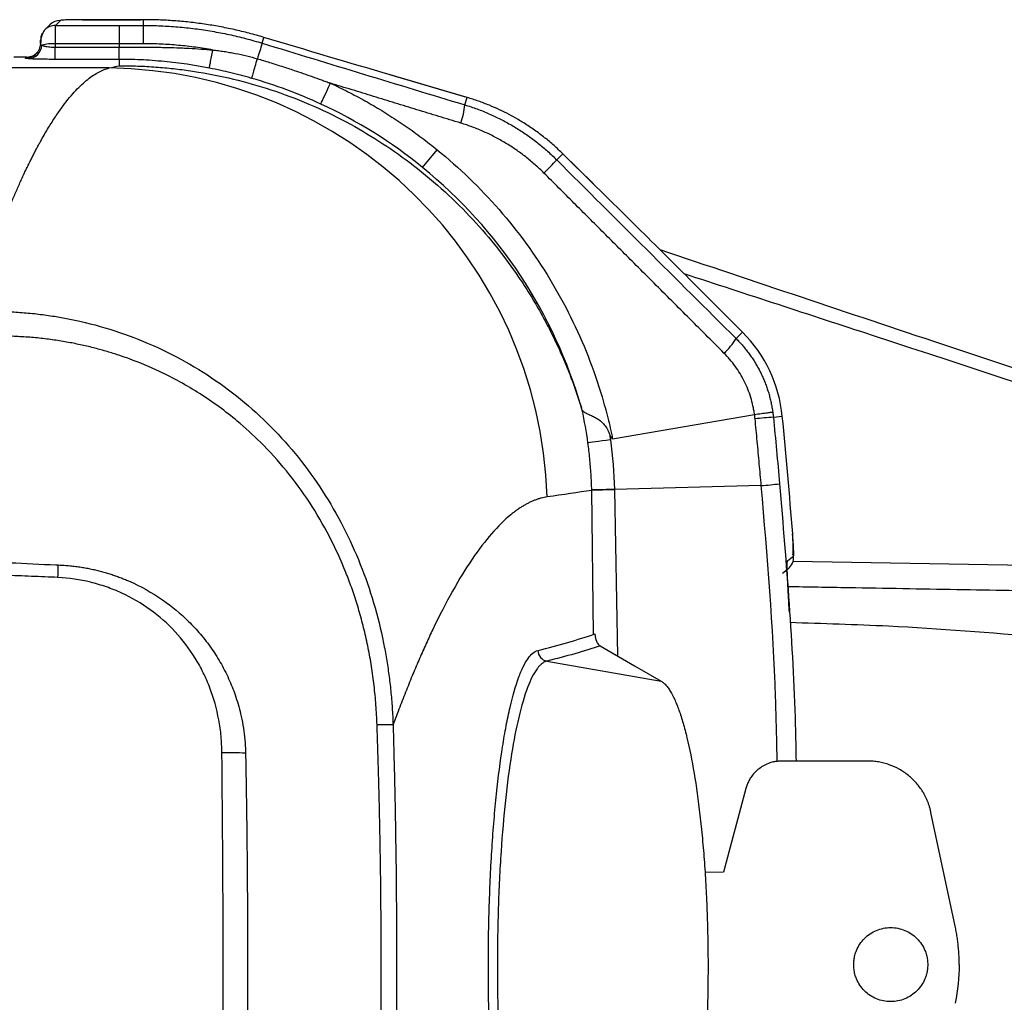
# Model space of a CAD drawing. Header units: millimetres. Extents: x 5 to 597, y 5 to 415.
# Tile 77 of 136: x 333 to 343, y 260 to 271. Entities that reach past the tile are written whole.
import ezdxf

# ---------------------------------------------------------------- set-up
doc = ezdxf.new("R2010")
doc.units = ezdxf.units.MM

msp = doc.modelspace()

# ---------------------------------------------------------------- linework, layer by layer
at = {"color": 7, "linetype": 'Continuous', "lineweight": 25}
for p, q in [((333.0833, 270.5817), (333.0293, 270.5277)), ((333.3231, 270.5898), (333.3231, 270.5899)), ((333.3231, 270.5899), (333.9532, 270.5899)), ((333.9532, 270.5898), (333.3231, 270.5898)), ((333.9808, 270.5899), (333.9532, 270.5899)), ((333.9532, 270.5898), (333.9532, 270.5899)), ((333.9808, 270.5898), (333.9808, 270.5899)), ((333.9808, 270.5277), (333.9808, 270.5898)), ((332.9701, 270.5349), (332.9161, 270.4809)), ((333.0293, 270.5277), (333.719, 270.5277)), ((333.719, 270.5277), (333.719, 270.3295)), ((333.0266, 270.3295), (333.0264, 270.2932)), ((333.719, 270.3295), (333.0266, 270.3295)), ((333.719, 270.3295), (333.719, 270.2932)), ((335.2638, 270.3361), (335.2829, 270.3985)), ((333.0264, 270.1611), (333.0264, 270.2932)), ((333.0264, 270.2932), (333.719, 270.2932)), ((332.7207, 270.1866), (332.581, 270.1866)), ((332.7073, 270.1732), (332.7207, 270.1866)), ((333.719, 270.1611), (333.0264, 270.1611)), ((333.719, 270.1611), (333.719, 270.0919)), ((333.6091, 270.0679), (318.7777, 270.0679)), ((337.4767, 269.7496), (336.6435, 269.9944)), ((336.6451, 269.9938), (336.6435, 269.9944)), ((337.4783, 269.749), (336.6451, 269.9938)), ((337.4539, 269.6693), (337.4783, 269.749)), ((337.4783, 269.749), (337.4767, 269.7496)), ((336.9975, 268.9919), (337.1539, 269.1841)), ((338.4466, 269.0746), (338.5122, 269.1402)), ((338.8437, 268.8141), (338.5113, 269.1412)), ((338.5122, 269.1402), (338.5113, 269.1412)), ((338.8446, 268.8131), (338.5122, 269.1402)), ((338.8446, 268.8131), (338.8437, 268.8141)), ((340.0312, 267.6358), (340.0313, 267.6359)), ((340.4529, 267.2141), (340.0312, 267.6358)), ((340.0313, 267.6359), (340.453, 267.2142)), ((340.3833, 267.1445), (340.4529, 267.2141)), ((340.4529, 267.2141), (340.453, 267.2142)), ((339.0496, 266.061), (340.5837, 266.3234)), ((340.7867, 266.294), (340.8837, 266.3036)), ((340.6562, 265.5545), (339.0696, 265.5136)), ((340.8869, 264.6099), (340.953, 264.6622)), ((338.3395, 263.6581), (339.576, 263.4406)), ((341.8055, 262.5779), (340.8766, 262.5779)), ((340.4902, 262.2815), (340.2481, 261.3779)), ((342.7513, 260.7931), (342.4902, 262.0232)), ((340.2481, 261.3779), (340.0472, 261.3748))]:
    msp.add_line(p, q, dxfattribs=at)
at = {"color": 8, "linetype": 'Continuous', "lineweight": 25}
for p, q in [((338.8451, 263.9467), (338.8248, 265.5033)), ((339.0697, 265.5098), (339.1037, 263.7134)), ((341, 264.7376), (348.6238, 264.6045))]:
    msp.add_line(p, q, dxfattribs=at)
at = {"color": 7, "linetype": 'Continuous', "lineweight": 25, "flags": 128}
for points in [[(335.8969, 269.6786), (335.8994, 269.6841), (335.9055, 269.6974), (335.915, 269.718), (335.9276, 269.7452), (335.943, 269.7785), (335.9606, 269.8167), (335.9801, 269.8588), (336.0007, 269.9035)], [(339.0262, 266.0493), (338.9811, 266.0432), (338.9384, 266.0374), (338.899, 266.0321), (338.8641, 266.0274), (338.8345, 266.0233), (338.8108, 266.0201), (338.7936, 266.0178), (338.7835, 266.0164)], [(339.0696, 265.5136), (339.024, 265.5124), (338.9808, 265.5112), (338.9411, 265.5101), (338.9059, 265.5092), (338.8759, 265.5083), (338.8521, 265.5077), (338.8348, 265.5072), (338.8247, 265.5069)], [(339.0697, 265.5098), (339.0241, 265.5086), (338.9809, 265.5074), (338.9412, 265.5064), (338.906, 265.5055), (338.876, 265.5047), (338.8521, 265.504), (338.8349, 265.5036), (338.8248, 265.5033)], [(340.9395, 264.7405), (340.9765, 264.7699), (341.0056, 264.7929)], [(338.9157, 263.822), (339.2856, 263.6084), (339.576, 263.4406)], [(335.0839, 262.6812), (335.0841, 262.6723), (335.0843, 262.6635)]]:
    msp.add_lwpolyline(points, dxfattribs=at)
at = {"color": 7, "linetype": 'Continuous', "lineweight": 25}
for centre, radius, start, end in [((333.083, 270.422), 0.1597, 89.92177, 134.99394), ((333.0291, 270.368), 0.1598, 152.54411, 180.07426), ((328.2, 270.3686), 5.783, 359.61289, 1.57707), ((333.006, 269.8236), 0.5064, 87.66609, 104.13209), ((348.3025, 266.1987), 13.6794, 162.39494, 163.13316), ((332.7282, 270.3216), 0.1543, 273.66961, 357.41883), ((333.5492, 265.2709), 4.7973, 1.92397, 89.28448), ((336.6731, 269.7391), 0.7839, 340.09263, 354.89136), ((335.5348, 271.7612), 3.9619, 314.43478, 317.30296), ((339.822, 267.4757), 0.6517, 311.46639, 329.46631), ((339.3954, 266.1566), 1.4955, 5.63924, 45), ((341.4192, 258.2689), 8.05, 94.50649, 95.91729), ((280.681, 260.359), 60.4955, 4.4316, 5.639237), ((340.2885, 270.2503), 4.7102, 274.47802, 276.89002), ((328.5345, 264.7552), 4.5266, 357.55169, 359.26328), ((340.8462, 264.781), 0.1598, 308.37459, 4.26258), ((338.3624, 263.7763), 0.1204, 181.53986, 259.04773), ((336.5987, 258.5127), 4.4581, 88.98057, 91.20573), ((334.884, 254.3256), 8.3403, 88.62375, 90.38237)]:
    msp.add_arc(centre, radius, start, end, dxfattribs=at)
at = {"color": 8, "linetype": 'Continuous', "lineweight": 25}
for centre, start, end in [((333.0291, 270.368), 89.91982, 135.06808), ((332.7075, 270.3329), 269.91977, 315.44896)]:
    msp.add_arc(centre, 0.1597, start, end, dxfattribs=at)
at = {"color": 7, "linetype": 'Continuous', "lineweight": 25}
for points, knots in [([(333.3231, 270.5898), (333.2953, 270.5898), (333.2654, 270.5896), (333.2075, 270.5888), (333.1796, 270.5882), (333.1331, 270.5866), (333.1147, 270.5857), (333.0902, 270.5837), (333.0842, 270.5826), (333.0833, 270.5817)], [0, 0, 0, 0, 0.25, 0.25, 0.5, 0.5, 0.75, 0.75, 1, 1, 1, 1]), ([(335.2829, 270.3985), (335.2562, 270.4064), (335.2028, 270.4221), (335.1224, 270.4438), (335.042, 270.464), (334.9616, 270.4826), (334.8812, 270.4997), (334.8009, 270.5152), (334.7207, 270.5292), (334.6125, 270.5461), (334.476, 270.5637), (334.3109, 270.5787), (334.1458, 270.5881), (334.0358, 270.5892), (333.9808, 270.5898)], [0, 0, 0, 0, 0.0637085, 0.1270629, 0.1900674, 0.2527267, 0.315045, 0.377027, 0.4386773, 0.5000006, 0.6256895, 0.7508909, 0.8756469, 1, 1, 1, 1]), ([(332.9161, 270.4809), (332.9065, 270.4685), (332.8885, 270.4454), (332.872, 270.3869), (332.8701, 270.3381), (332.8688, 270.3073)], [0, 0, 0, 0, 0.2974336, 0.5552008, 1, 1, 1, 1]), ([(333.0293, 270.5277), (333.0292, 270.5272), (333.029, 270.5263), (333.0288, 270.5223), (333.0285, 270.5166), (333.0283, 270.5092), (333.0281, 270.5003), (333.0279, 270.4902), (333.0277, 270.479), (333.0276, 270.4669), (333.0274, 270.4541), (333.0273, 270.4407), (333.0271, 270.4269), (333.027, 270.4129), (333.0269, 270.3987), (333.0268, 270.3845), (333.0268, 270.3705), (333.0267, 270.3566), (333.0267, 270.343), (333.0266, 270.3339), (333.0266, 270.3295)], [0, 0, 0, 0, 0.0696869, 0.1377116, 0.2040741, 0.2687743, 0.3318121, 0.3931875, 0.4529004, 0.5109507, 0.5673383, 0.6220633, 0.6751255, 0.7265249, 0.7762615, 0.8243351, 0.8707458, 0.9154936, 0.9585783, 1, 1, 1, 1]), ([(333.9808, 270.5277), (334.0119, 270.5276), (334.074, 270.5272), (334.1672, 270.5241), (334.2602, 270.5192), (334.3531, 270.5123), (334.4457, 270.5035), (334.5382, 270.4926), (334.6303, 270.4799), (334.7221, 270.4651), (334.8136, 270.4485), (334.9046, 270.4299), (334.9952, 270.4094), (335.0853, 270.3869), (335.1749, 270.3627), (335.2342, 270.345), (335.2638, 270.3361)], [0, 0, 0, 0, 0.0715962, 0.1431666, 0.2147111, 0.2862299, 0.3577229, 0.4291901, 0.5006316, 0.5720472, 0.6434371, 0.7148012, 0.7861395, 0.8574521, 0.9287389, 1, 1, 1, 1]), ([(332.8672, 270.3331), (332.867, 270.3307), (332.8667, 270.3256), (332.8687, 270.3206), (332.8735, 270.3171), (332.8792, 270.3155), (332.8824, 270.3146)], [0, 0, 0, 0, 0.2297889, 0.4974716, 0.723276, 1, 1, 1, 1]), ([(332.8672, 270.3331), (332.8674, 270.343), (332.8677, 270.3518), (332.8685, 270.3641), (332.869, 270.3674), (332.8694, 270.3678)], [0, 0, 0, 0, 0.5, 0.5, 1, 1, 1, 1]), ([(334.7302, 270.2621), (334.6996, 270.2675), (334.6382, 270.2782), (334.5456, 270.2918), (334.4527, 270.3034), (334.3593, 270.3128), (334.2656, 270.3203), (334.1715, 270.3256), (334.0773, 270.3289), (334.0144, 270.3293), (333.9829, 270.3295)], [0, 0, 0, 0, 0.12425616, 0.24874089, 0.37344616, 0.4983639, 0.62348605, 0.74880466, 0.87431186, 1, 1, 1, 1]), ([(332.7207, 270.1866), (332.7438, 270.1889), (332.7865, 270.1932), (332.8177, 270.2223), (332.832, 270.2356)], [0, 0, 0, 0, 0.5422325, 1, 1, 1, 1]), ([(332.867, 270.3273), (332.8644, 270.3083), (332.8603, 270.2791), (332.8412, 270.2435), (332.8274, 270.2278), (332.8204, 270.2199)], [0, 0, 0, 0, 0.4747954, 0.7331414, 1, 1, 1, 1]), ([(332.8824, 270.3146), (332.8848, 270.3135), (332.8897, 270.3112), (332.8986, 270.3081), (332.9083, 270.3053), (332.9187, 270.3028), (332.9297, 270.3006), (332.9456, 270.298), (332.9677, 270.2954), (332.9967, 270.2935), (333.0166, 270.2933), (333.0264, 270.2932)], [0, 0, 0, 0, 0.09365, 0.1837639, 0.2703839, 0.3535578, 0.4333392, 0.5097893, 0.677239, 0.8403342, 1, 1, 1, 1]), ([(333.719, 270.2932), (333.792, 270.2932), (333.8703, 270.2935), (333.9962, 270.2931), (334.0395, 270.2929), (334.1067, 270.2922), (334.1408, 270.2918), (334.1815, 270.2911), (334.2021, 270.2907), (334.2124, 270.2905), (334.2169, 270.2904), (334.2198, 270.2903), (334.2217, 270.2903), (334.2586, 270.2895), (334.2976, 270.2885), (334.3609, 270.2864), (334.3938, 270.2851), (334.4343, 270.2833), (334.4551, 270.2823), (334.4641, 270.2818), (334.4701, 270.2815), (334.4736, 270.2813), (334.561, 270.2767), (334.6457, 270.2703), (334.7302, 270.2621)], [0, 0, 0, 0, 0.25, 0.25, 0.375, 0.375, 0.4375, 0.46875, 0.484375, 0.4921875, 0.4960937, 0.4960937, 0.5, 0.5, 0.625, 0.625, 0.6875, 0.71875, 0.734375, 0.7421875, 0.7421875, 0.75, 0.75, 1, 1, 1, 1]), ([(333.719, 270.1611), (333.719, 270.1624), (333.719, 270.1764), (333.719, 270.2241), (333.719, 270.2575), (333.719, 270.2932)], [0, 0, 0, 0, 0.5, 0.5, 1, 1, 1, 1]), ([(334.6929, 270.0667), (334.6931, 270.0676), (334.694, 270.0725), (334.6977, 270.0919), (334.7005, 270.1063), (334.7075, 270.143), (334.7117, 270.1651), (334.7208, 270.2125), (334.7256, 270.2377), (334.7302, 270.2621)], [0, 0, 0, 0, 0.25, 0.25, 0.5, 0.5, 0.75, 0.75, 1, 1, 1, 1]), ([(334.7302, 270.2621), (334.7327, 270.2619), (334.7378, 270.2613), (334.7478, 270.2602), (334.7654, 270.2582), (334.8007, 270.2539), (334.8513, 270.2469), (334.9122, 270.2371), (334.9944, 270.2221), (335.0948, 270.2006), (335.1736, 270.1785), (335.2116, 270.1678)], [0, 0, 0, 0, 0.0154082, 0.0308317, 0.0617215, 0.1236729, 0.2482701, 0.3735105, 0.5003222, 0.7587695, 1, 1, 1, 1]), ([(332.7381, 270.1676), (332.7264, 270.1685), (332.718, 270.1694), (332.7079, 270.1713), (332.7063, 270.1722), (332.7073, 270.1732)], [0, 0, 0, 0, 0.5, 0.5, 1, 1, 1, 1]), ([(333.0264, 270.1611), (332.998, 270.1611), (332.9685, 270.1612), (332.9104, 270.1618), (332.882, 270.1623), (332.83, 270.1634), (332.8064, 270.1642), (332.7666, 270.1658), (332.7504, 270.1667), (332.7381, 270.1676)], [0, 0, 0, 0, 0.25, 0.25, 0.5, 0.5, 0.75, 0.75, 1, 1, 1, 1]), ([(334.6929, 270.0667), (334.6662, 270.0718), (334.6127, 270.0819), (334.5322, 270.0955), (334.4381, 270.11), (334.3302, 270.1244), (334.2046, 270.1382), (334.0773, 270.1489), (333.9511, 270.1562), (333.8325, 270.1604), (333.756, 270.1609), (333.719, 270.1611)], [0, 0, 0, 0, 0.0834479, 0.1669075, 0.2503786, 0.3755247, 0.5006116, 0.6374643, 0.766287, 0.8871168, 1, 1, 1, 1]), ([(335.1513, 269.9559), (335.1516, 269.9569), (335.153, 269.9623), (335.1589, 269.983), (335.1632, 269.9983), (335.1744, 270.0375), (335.1811, 270.0611), (335.1958, 270.1126), (335.2037, 270.1403), (335.2116, 270.1678)], [0, 0, 0, 0, 0.25, 0.25, 0.5, 0.5, 0.75, 0.75, 1, 1, 1, 1]), ([(335.2116, 270.1678), (335.2558, 270.1545), (335.3442, 270.1279), (335.4765, 270.086), (335.6304, 270.0354), (335.7726, 269.9865), (335.8868, 269.9455), (335.9438, 269.9246), (335.9723, 269.9141), (335.9865, 269.9088), (335.9946, 269.9058), (335.9987, 269.9043), (336.0007, 269.9035)], [0, 0, 0, 0, 0.1662892, 0.3329469, 0.5000036, 0.7499908, 0.8749916, 0.9374951, 0.9687477, 0.9843743, 0.9921877, 1, 1, 1, 1]), ([(332.1265, 267.435), (332.1371, 267.4683), (332.1584, 267.5343), (332.19, 267.6305), (332.2213, 267.7239), (332.2521, 267.8144), (332.2825, 267.9021), (332.3125, 267.987), (332.3421, 268.0693), (332.3712, 268.1489), (332.4, 268.2259), (332.4283, 268.3004), (332.4562, 268.3725), (332.4837, 268.4421), (332.5108, 268.5093), (332.5375, 268.5743), (332.5637, 268.637), (332.5896, 268.6975), (332.615, 268.7559), (332.64, 268.8121), (332.6646, 268.8664), (332.6888, 268.9186), (332.7125, 268.969), (332.7359, 269.0174), (332.7588, 269.064), (332.7813, 269.1088), (332.8034, 269.1519), (332.8251, 269.1933), (332.8464, 269.2331), (332.8672, 269.2713), (332.9068, 269.3421), (332.9643, 269.4399), (333.039, 269.5563), (333.1114, 269.6588), (333.1816, 269.7481), (333.2494, 269.8252), (333.315, 269.8906), (333.3783, 269.9452), (333.4393, 269.9896), (333.498, 270.0245), (333.5545, 270.0511), (333.5911, 270.0623), (333.6091, 270.0679)], [0, 0, 0, 0, 0.0208303, 0.0414037, 0.0617203, 0.0817799, 0.1015826, 0.1211285, 0.1404174, 0.1594494, 0.1782246, 0.1967428, 0.2150042, 0.2330087, 0.2507562, 0.2682469, 0.2854807, 0.3024575, 0.3191775, 0.3356406, 0.3518468, 0.3677961, 0.3834885, 0.398924, 0.4141027, 0.4290244, 0.4436892, 0.4580972, 0.4722482, 0.4861424, 0.4997797, 0.551336, 0.6016759, 0.6507993, 0.6987063, 0.7453969, 0.7908712, 0.8351293, 0.8781711, 0.9199968, 0.9606064, 1, 1, 1, 1]), ([(333.719, 270.0919), (333.7528, 270.0919), (333.8199, 270.0918), (333.9198, 270.0892), (334.0183, 270.0849), (334.1152, 270.0788), (334.2106, 270.071), (334.3043, 270.0616), (334.3965, 270.0506), (334.4871, 270.0382), (334.6915, 270.0066), (335.0009, 269.9422), (335.5595, 269.7767), (336.2107, 269.4901), (336.811, 269.0974), (337.2397, 268.7365), (337.5416, 268.4362), (337.8062, 268.1273), (338.0049, 267.8561), (338.1522, 267.6291), (338.2596, 267.448), (338.3571, 267.2675), (338.4453, 267.0884), (338.5246, 266.9112), (338.5953, 266.7363), (338.6584, 266.5642), (338.6946, 266.4508), (338.7126, 266.3946)], [0, 0, 0, 0, 0.0147111, 0.0292185, 0.0435222, 0.0576222, 0.0715185, 0.0852111, 0.0987001, 0.1119854, 0.1250671, 0.1889336, 0.2497926, 0.3797448, 0.4996838, 0.565721, 0.6293864, 0.6907238, 0.7497821, 0.7830442, 0.8157125, 0.8477995, 0.8793182, 0.9102826, 0.9407073, 0.9706077, 1, 1, 1, 1]), ([(335.1513, 269.9559), (335.1335, 269.9609), (335.0972, 269.9712), (335.0414, 269.9863), (334.9832, 270.0015), (334.9085, 270.02), (334.8115, 270.0426), (334.7346, 270.0582), (334.6929, 270.0667)], [0, 0, 0, 0, 0.11685134, 0.23876553, 0.3658367, 0.49814832, 0.72770158, 1, 1, 1, 1]), ([(335.8969, 269.6786), (335.7762, 269.7343), (335.6537, 269.7853), (335.4052, 269.8778), (335.2791, 269.9192), (335.1513, 269.9559)], [0, 0, 0, 0, 0.5, 0.5, 1, 1, 1, 1]), ([(336.0007, 269.9035), (336.0324, 269.8887), (336.0956, 269.859), (336.1895, 269.8122), (336.2824, 269.7638), (336.3744, 269.7135), (336.4654, 269.6615), (336.5554, 269.6078), (336.6444, 269.5523), (336.7322, 269.4951), (336.819, 269.4362), (336.9046, 269.3757), (336.989, 269.3135), (337.0722, 269.2498), (337.1267, 269.206), (337.1539, 269.1841)], [0, 0, 0, 0, 0.0769226, 0.153846, 0.2307701, 0.3076945, 0.3846191, 0.4615434, 0.5384674, 0.6153908, 0.6923134, 0.7692354, 0.8461569, 0.9230782, 1, 1, 1, 1]), ([(337.4102, 269.4722), (337.3307, 269.4965), (337.1725, 269.5449), (336.936, 269.6171), (336.7013, 269.6888), (336.4676, 269.7604), (336.2342, 269.832), (336.0786, 269.8796), (336.0007, 269.9035)], [0, 0, 0, 0, 0.1694117, 0.3370598, 0.5034191, 0.668998, 0.834336, 1, 1, 1, 1]), ([(338.5122, 269.1402), (338.4967, 269.1552), (338.4656, 269.1854), (338.4172, 269.2293), (338.3671, 269.2726), (338.3151, 269.315), (338.2614, 269.3565), (338.2058, 269.397), (338.1485, 269.4363), (338.0894, 269.4745), (338.0174, 269.5181), (337.9306, 269.5664), (337.8272, 269.6179), (337.717, 269.6661), (337.6004, 269.711), (337.5195, 269.7362), (337.4783, 269.749)], [0, 0, 0, 0, 0.05277348, 0.10629159, 0.16055509, 0.2155647, 0.27132104, 0.32782468, 0.38507613, 0.44307584, 0.50182418, 0.59342584, 0.68904713, 0.7886855, 0.89233773, 1, 1, 1, 1]), ([(337.4539, 269.6693), (337.476, 269.6624), (337.5202, 269.6486), (337.5856, 269.6255), (337.6503, 269.6006), (337.7141, 269.5739), (337.7771, 269.5454), (337.8391, 269.5151), (337.9001, 269.483), (337.9601, 269.4493), (338.0191, 269.4139), (338.0769, 269.3768), (338.1335, 269.3381), (338.189, 269.2979), (338.2432, 269.2562), (338.2961, 269.213), (338.3477, 269.1683), (338.398, 269.1223), (338.4304, 269.0905), (338.4466, 269.0746)], [0, 0, 0, 0, 0.0594752, 0.1188674, 0.1781769, 0.2374041, 0.2965492, 0.3556125, 0.4145944, 0.4734951, 0.5323149, 0.5910541, 0.6497131, 0.7082922, 0.7667917, 0.8252119, 0.8835531, 0.9418157, 1, 1, 1, 1]), ([(338.3085, 268.9322), (338.2927, 268.9477), (338.2613, 268.9786), (338.2124, 269.0231), (338.1623, 269.0662), (338.1109, 269.1076), (338.0583, 269.1475), (338.0045, 269.1857), (337.9496, 269.2223), (337.8935, 269.2572), (337.8364, 269.2904), (337.7783, 269.3219), (337.7192, 269.3515), (337.6591, 269.3794), (337.5982, 269.4055), (337.5363, 269.4297), (337.4737, 269.4522), (337.4314, 269.4655), (337.4102, 269.4722)], [0, 0, 0, 0, 0.0624442, 0.1248379, 0.1871925, 0.2495202, 0.3118328, 0.3741429, 0.436463, 0.4988059, 0.5611848, 0.623613, 0.6861042, 0.7486722, 0.8113313, 0.8740958, 0.9369804, 1, 1, 1, 1]), ([(337.1539, 269.1841), (337.6356, 268.7922), (338.0495, 268.3171), (338.5328, 267.5208), (338.6711, 267.2416), (338.8415, 266.8081), (338.892, 266.6612), (338.9584, 266.438), (338.9789, 266.3631), (339.0073, 266.2502), (339.0163, 266.2124), (339.0293, 266.1557), (339.0335, 266.1368), (339.0418, 266.0987), (339.0458, 266.0794), (339.0496, 266.061)], [0, 0, 0, 0, 0.5, 0.5, 0.75, 0.75, 0.875, 0.875, 0.9375, 0.9375, 0.96875, 0.96875, 0.984375, 0.984375, 1, 1, 1, 1]), ([(338.7126, 266.3946), (338.5673, 266.901), (338.3445, 267.3851), (337.7639, 268.2644), (337.4062, 268.6594), (336.9975, 268.9919)], [0, 0, 0, 0, 0.5, 0.5, 1, 1, 1, 1]), ([(340.2535, 266.9873), (340.1876, 267.0532), (340.0564, 267.1842), (339.8606, 267.38), (339.6665, 267.574), (339.4738, 267.7668), (339.237, 268.0037), (338.9564, 268.2841), (338.6319, 268.6085), (338.4163, 268.8243), (338.3085, 268.9322)], [0, 0, 0, 0, 0.1018657, 0.2025807, 0.3023552, 0.4014159, 0.5000081, 0.6677223, 0.8338242, 1, 1, 1, 1]), ([(340.0312, 267.6358), (339.831, 267.836), (339.6295, 268.0367), (339.2315, 268.4316), (339.035, 268.6258), (338.8446, 268.8131)], [0, 0, 0, 0, 0.5, 0.5, 1, 1, 1, 1]), ([(339.5588, 268.1061), (340.5769, 267.7641), (343.5549, 266.7638), (346.5405, 265.7865), (348.5054, 265.1433)], [0, 0, 0, 0, 0.3418881, 1, 1, 1, 1]), ([(332.1265, 267.4351), (332.1571, 267.4362), (332.2181, 267.4384), (332.3095, 267.4393), (332.4004, 267.4386), (332.4908, 267.4361), (332.5807, 267.4317), (332.6698, 267.4256), (332.7583, 267.4178), (332.8461, 267.4083), (332.933, 267.3971), (333.1388, 267.3664), (333.458, 267.2985), (333.883, 267.161), (334.2895, 266.9802), (334.8031, 266.6829), (335.3811, 266.2112), (335.8478, 265.6284), (336.1455, 265.1128), (336.3293, 264.7078), (336.4745, 264.287), (336.5594, 263.9437), (336.6075, 263.6832), (336.6336, 263.5101), (336.6543, 263.3332), (336.6698, 263.1528), (336.6753, 263.0313), (336.678, 262.9701)], [0, 0, 0, 0, 0.0129014, 0.02574, 0.0385128, 0.0512169, 0.0638494, 0.0764075, 0.0888883, 0.1012891, 0.1136072, 0.1258398, 0.1890187, 0.2509036, 0.3138692, 0.3762918, 0.5007424, 0.6258373, 0.6884048, 0.7509952, 0.8126178, 0.8753586, 0.8994256, 0.9239451, 0.9488956, 0.9742549, 1, 1, 1, 1]), ([(336.5049, 262.9698), (336.5035, 263.0055), (336.5006, 263.0767), (336.4936, 263.1831), (336.4847, 263.2886), (336.4736, 263.3931), (336.4604, 263.4966), (336.4453, 263.5989), (336.4283, 263.7), (336.4094, 263.7997), (336.3887, 263.8979), (336.3662, 263.9944), (336.3421, 264.0891), (336.3165, 264.182), (336.2893, 264.2729), (336.2608, 264.3618), (336.2311, 264.4485), (336.2002, 264.5329), (336.0754, 264.8541), (335.8011, 265.3862), (335.3706, 265.9153), (335.0192, 266.2356), (334.7981, 266.4089), (334.5228, 266.5971), (334.2003, 266.7745), (333.9019, 266.8991), (333.7118, 266.9654), (333.5876, 267.0043), (333.4552, 267.0409), (333.3152, 267.0744), (333.1678, 267.104), (333.0137, 267.1291), (332.8535, 267.1489), (332.6879, 267.1628), (332.5174, 267.1702), (332.3427, 267.1712), (332.225, 267.1657), (332.1655, 267.163)], [0, 0, 0, 0, 0.0158106, 0.031524, 0.0471324, 0.0626277, 0.0780025, 0.0932493, 0.10836, 0.1233209, 0.1381155, 0.1527288, 0.167147, 0.1813572, 0.1953478, 0.2091079, 0.2226275, 0.2358962, 0.2488998, 0.3751098, 0.4989636, 0.5489693, 0.585932, 0.6236223, 0.697, 0.7490202, 0.7672084, 0.78652, 0.8068903, 0.8282591, 0.8505615, 0.8737265, 0.8976742, 0.9223273, 0.9476313, 0.9735368, 1, 1, 1, 1]), ([(340.3833, 267.1445), (340.3961, 267.1315), (340.4217, 267.1055), (340.458, 267.0647), (340.4926, 267.0227), (340.5254, 266.9796), (340.5565, 266.9353), (340.5856, 266.8901), (340.613, 266.844), (340.6384, 266.797), (340.6619, 266.7493), (340.6835, 266.7008), (340.7032, 266.6518), (340.7209, 266.6023), (340.7367, 266.5523), (340.7505, 266.502), (340.7624, 266.4514), (340.7725, 266.4005), (340.7776, 266.3665), (340.7801, 266.3494)], [0, 0, 0, 0, 0.0606823, 0.1211284, 0.1813388, 0.2413145, 0.301056, 0.3605643, 0.41984, 0.4788841, 0.5376974, 0.5962807, 0.6546349, 0.7127608, 0.7706595, 0.8283318, 0.8857786, 0.943001, 1, 1, 1, 1]), ([(340.5837, 266.3234), (340.5813, 266.3391), (340.5765, 266.3703), (340.5641, 266.4321), (340.544, 266.5081), (340.5124, 266.5971), (340.4737, 266.6833), (340.4283, 266.7662), (340.3764, 266.8447), (340.3186, 266.9192), (340.2752, 266.9645), (340.2535, 266.9873)], [0, 0, 0, 0, 0.0629854, 0.1255401, 0.2502922, 0.3748134, 0.5003709, 0.6255011, 0.7501351, 0.8747914, 1, 1, 1, 1]), ([(338.7216, 266.3701), (338.7212, 266.3708), (338.7203, 266.3723), (338.7188, 266.3761), (338.717, 266.3811), (338.7149, 266.3873), (338.7134, 266.3921), (338.7126, 266.3946)], [0, 0, 0, 0, 0.153408, 0.3260038, 0.5226105, 0.7465243, 1, 1, 1, 1]), ([(338.7216, 266.3701), (338.7234, 266.3676), (338.727, 266.3627), (338.7343, 266.356), (338.7424, 266.35), (338.7512, 266.3446), (338.7603, 266.3397), (338.7785, 266.3307), (338.8088, 266.3176), (338.8566, 266.2959), (338.9058, 266.2665), (338.9515, 266.2254), (338.9892, 266.1742), (339.0073, 266.1353), (339.0169, 266.1148)], [0, 0, 0, 0, 0.04889143, 0.09520398, 0.13867512, 0.1790876, 0.21626884, 0.25008837, 0.3842416, 0.49971823, 0.62816964, 0.74933254, 0.86755746, 1, 1, 1, 1]), ([(340.5837, 266.3234), (340.6082, 266.3268), (340.6335, 266.3304), (340.6812, 266.3369), (340.7034, 266.3399), (340.7403, 266.3447), (340.7548, 266.3466), (340.7743, 266.349), (340.7792, 266.3495), (340.7801, 266.3494)], [0, 0, 0, 0, 0.25, 0.25, 0.5, 0.5, 0.75, 0.75, 1, 1, 1, 1]), ([(340.6562, 265.5545), (340.6493, 265.6335), (340.6354, 265.793), (340.6133, 266.0336), (340.5973, 266.1951), (340.5893, 266.276)], [0, 0, 0, 0, 0.3282304, 0.6631862, 1, 1, 1, 1]), ([(339.0496, 266.061), (339.0488, 266.0611), (339.0469, 266.0612), (339.0441, 266.0635), (339.041, 266.0669), (339.0377, 266.0718), (339.034, 266.0781), (339.0293, 266.0871), (339.0234, 266.0995), (339.0192, 266.1093), (339.0169, 266.1148)], [0, 0, 0, 0, 0.0382157, 0.0899336, 0.1605712, 0.252055, 0.3651492, 0.5003352, 0.7243221, 1, 1, 1, 1]), ([(339.0169, 266.1148), (339.0185, 266.1039), (339.0209, 266.0875), (339.0236, 266.0684), (339.0249, 266.0589), (339.0254, 266.0548), (339.0258, 266.0521), (339.026, 266.0504), (339.0262, 266.0493)], [0, 0, 0, 0, 0.5, 0.75, 0.875, 0.9375, 0.9375, 1, 1, 1, 1]), ([(338.8247, 265.5069), (338.8237, 265.5354), (338.8219, 265.5924), (338.8172, 265.6778), (338.8111, 265.7629), (338.8035, 265.8478), (338.7944, 265.9323), (338.7871, 265.9884), (338.7835, 266.0164)], [0, 0, 0, 0, 0.1673885, 0.3345451, 0.5014271, 0.6679918, 0.8341969, 1, 1, 1, 1]), ([(338.3438, 265.432), (338.3331, 265.4303), (338.3118, 265.427), (338.2796, 265.4195), (338.2472, 265.4102), (338.2146, 265.3989), (338.1819, 265.3857), (338.1491, 265.3706), (338.116, 265.3534), (338.0829, 265.3344), (338.0496, 265.3134), (338.0161, 265.2904), (337.9825, 265.2655), (337.8921, 265.1935), (337.7431, 265.0465), (337.5333, 264.7717), (337.321, 264.4267), (337.1548, 264.104), (337.0358, 263.8486), (336.9644, 263.6879), (336.8929, 263.5198), (336.8214, 263.3442), (336.7497, 263.1617), (336.7019, 263.034), (336.678, 262.9701)], [0, 0, 0, 0, 0.02083341, 0.04164867, 0.06244775, 0.08323264, 0.10400533, 0.12476783, 0.14552214, 0.16627026, 0.18701424, 0.20775608, 0.22849782, 0.2492415, 0.3745043, 0.49957253, 0.6247307, 0.74985029, 0.7915472, 0.83321745, 0.87487944, 0.91655158, 0.95825232, 1, 1, 1, 1]), ([(323.8757, 265.1194), (324.0528, 265.1112), (324.4193, 265.0944), (324.9872, 265.0683), (325.5912, 265.0406), (326.2307, 265.0112), (326.9041, 264.9804), (327.6086, 264.9481), (328.3401, 264.9146), (329.1588, 264.8771), (330.0626, 264.8357), (331.0469, 264.7903), (332.0405, 264.7443), (332.7042, 264.7133), (333.0359, 264.6978)], [0, 0, 0, 0, 0.057923, 0.1198181, 0.1856797, 0.2554574, 0.329011, 0.4060191, 0.4860338, 0.5684944, 0.6741306, 0.7821509, 0.8911311, 1, 1, 1, 1]), ([(340.9991, 264.8028), (341.0002, 264.8372), (341.0023, 264.9079), (340.9965, 264.9908), (340.9935, 265.0333)], [0, 0, 0, 0, 0.486909, 1, 1, 1, 1]), ([(341.0056, 264.7929), (341.0066, 264.7937), (341.0072, 264.8006), (341.0073, 264.8255), (341.0069, 264.8436), (341.0051, 264.8878), (341.0037, 264.9144), (341.0002, 264.9714), (340.998, 265.0023), (340.9956, 265.0335)], [0, 0, 0, 0, 0.25, 0.25, 0.5, 0.5, 0.75, 0.75, 1, 1, 1, 1]), ([(333.057, 264.5619), (333.0093, 264.5644), (332.9615, 264.5658), (332.866, 264.5696), (332.7228, 264.5754), (332.3886, 264.5888), (332.102, 264.6003), (331.5288, 264.6234), (331.1465, 264.6389), (329.9993, 264.6854), (329.2341, 264.7168), (326.9374, 264.8104), (325.4048, 264.8731), (323.8707, 264.9345)], [0, 0, 0, 0, 0.015625, 0.015625, 0.03125, 0.0625, 0.125, 0.125, 0.25, 0.25, 0.5, 0.5, 1, 1, 1, 1]), ([(333.0607, 264.697), (333.0824, 264.696), (333.125, 264.6941), (333.1877, 264.6887), (333.2483, 264.6818), (333.307, 264.6734), (333.364, 264.6636), (333.4195, 264.6526), (333.4736, 264.6403), (333.5264, 264.6268), (333.5781, 264.6123), (333.6286, 264.5967), (333.6781, 264.5801), (333.7265, 264.5624), (333.774, 264.5437), (333.9344, 264.4761), (334.1792, 264.3399), (334.43, 264.132), (334.6015, 263.9475), (334.7207, 263.7924), (334.8263, 263.6235), (334.9131, 263.4498), (334.9855, 263.2617), (335.0329, 263.0896), (335.0621, 262.9344), (335.078, 262.8076), (335.082, 262.7231), (335.0839, 262.6812)], [0, 0, 0, 0, 0.0208104, 0.0408872, 0.0603325, 0.079244, 0.0976953, 0.1157401, 0.13343, 0.1508133, 0.1679232, 0.1847851, 0.2014243, 0.2178653, 0.2341321, 0.250248, 0.3842869, 0.4998956, 0.5598389, 0.6244986, 0.6862902, 0.7495707, 0.8094325, 0.8782339, 0.919389, 0.9599444, 1, 1, 1, 1]), ([(340.9603, 264.1874), (340.9582, 264.2204), (340.9553, 264.2687), (340.9521, 264.3226), (340.9506, 264.3489), (340.95, 264.3601), (340.9496, 264.3675), (340.9494, 264.3708), (340.9473, 264.4075), (340.9449, 264.454), (340.9425, 264.5037), (340.9414, 264.5274), (340.941, 264.5374), (340.9407, 264.544), (340.9405, 264.5469), (340.9392, 264.5787), (340.9378, 264.6167), (340.9368, 264.6534), (340.9366, 264.6674), (340.9365, 264.6764), (340.9364, 264.6806), (340.9363, 264.6934), (340.9363, 264.7048), (340.9365, 264.714), (340.9367, 264.7197), (340.9368, 264.7222), (340.9375, 264.7343), (340.9383, 264.7396), (340.9395, 264.7405)], [0, 0, 0, 0, 0.125, 0.1875, 0.21875, 0.234375, 0.234375, 0.25, 0.25, 0.375, 0.4375, 0.46875, 0.484375, 0.484375, 0.5, 0.5, 0.625, 0.6875, 0.71875, 0.71875, 0.75, 0.75, 0.8125, 0.84375, 0.84375, 0.875, 0.875, 1, 1, 1, 1]), ([(334.8283, 262.6657), (334.8277, 262.7259), (334.8254, 262.7859), (334.8144, 262.9052), (334.8061, 262.9647), (334.7728, 263.1421), (334.7407, 263.2574), (334.6771, 263.4244), (334.6533, 263.4791), (334.6005, 263.5866), (334.5712, 263.6396), (334.4767, 263.7926), (334.4048, 263.8874), (334.2428, 264.0623), (334.1517, 264.1428), (333.9585, 264.2823), (333.8558, 264.342), (333.693, 264.4171), (333.6369, 264.4397), (333.5241, 264.479), (333.4671, 264.4958), (333.2943, 264.5382), (333.1768, 264.5557), (333.057, 264.5619)], [0, 0, 0, 0, 0.0625, 0.0625, 0.125, 0.125, 0.25, 0.25, 0.3125, 0.3125, 0.375, 0.375, 0.5, 0.5, 0.625, 0.625, 0.75, 0.75, 0.8125, 0.8125, 0.875, 0.875, 1, 1, 1, 1]), ([(340.9404, 264.4648), (341.1602, 264.461), (341.7708, 264.4503), (342.7577, 264.4331), (343.9107, 264.413), (344.9221, 264.3953), (345.7816, 264.3803), (346.4939, 264.3679), (347.2098, 264.3554), (347.9245, 264.3429), (348.4004, 264.3346), (348.6238, 264.3307)], [0, 0, 0, 0, 0.0853857, 0.2371675, 0.3838491, 0.5345297, 0.6319071, 0.7197824, 0.8132563, 0.9123338, 1, 1, 1, 1]), ([(338.8601, 263.936), (338.8604, 263.9333), (338.861, 263.9275), (338.8622, 263.9195), (338.8637, 263.9116), (338.8654, 263.9038), (338.8674, 263.8962), (338.8697, 263.8887), (338.8727, 263.8801), (338.8766, 263.8707), (338.8813, 263.8609), (338.8892, 263.8473), (338.9007, 263.8323), (338.9105, 263.8256), (338.9157, 263.822)], [0, 0, 0, 0, 0.0268209, 0.05593132, 0.08790583, 0.12317927, 0.16207603, 0.20483809, 0.25164755, 0.32742054, 0.41028683, 0.50052795, 0.73827298, 1, 1, 1, 1]), ([(338.242, 256.945), (338.2059, 256.954), (338.1706, 256.9834), (338.1187, 257.0571), (338.1016, 257.0866), (338.0678, 257.1557), (338.051, 257.1954), (338.0019, 257.3291), (337.971, 257.436), (337.9276, 257.6223), (337.9136, 257.6888), (337.8866, 257.8307), (337.8735, 257.9062), (337.8368, 258.1414), (337.815, 258.3113), (337.7863, 258.5857), (337.7774, 258.6809), (337.7611, 258.8761), (337.7538, 258.9755), (337.7342, 259.2789), (337.7244, 259.4881), (337.7143, 259.8126), (337.7118, 259.9224), (337.7085, 260.1406), (337.7068, 260.3589), (337.7085, 260.5772), (337.7118, 260.7954), (337.7143, 260.9051), (337.7244, 261.2297), (337.7342, 261.4389), (337.7538, 261.7421), (337.7611, 261.8414), (337.7773, 262.0364), (337.7862, 262.1318), (337.8149, 262.4064), (337.8367, 262.5761), (337.8734, 262.811), (337.8864, 262.8863), (337.9135, 263.0286), (337.9275, 263.0952), (337.9709, 263.2816), (338.0017, 263.3883), (338.0507, 263.5218), (338.0675, 263.5618), (338.1014, 263.6312), (338.1186, 263.6608), (338.1705, 263.7346), (338.2059, 263.7641), (338.242, 263.773)], [0, 0, 0, 0, 0.0625, 0.0625, 0.09375, 0.09375, 0.125, 0.125, 0.1875, 0.1875, 0.21875, 0.21875, 0.25, 0.25, 0.3125, 0.3125, 0.34375, 0.34375, 0.375, 0.375, 0.4375, 0.4375, 0.46875, 0.46875, 0.5, 0.53125, 0.53125, 0.5625, 0.5625, 0.625, 0.625, 0.65625, 0.65625, 0.6875, 0.6875, 0.75, 0.75, 0.78125, 0.78125, 0.8125, 0.8125, 0.875, 0.875, 0.90625, 0.90625, 0.9375, 0.9375, 1, 1, 1, 1]), ([(338.3395, 263.6581), (338.335, 263.6568), (338.3261, 263.6544), (338.3131, 263.6486), (338.3008, 263.6415), (338.2891, 263.6334), (338.2782, 263.6244), (338.2679, 263.6148), (338.2583, 263.6049), (338.2493, 263.5947), (338.2411, 263.5845), (338.2174, 263.5532), (338.1805, 263.4911), (338.1124, 263.3341), (338.0357, 263.0747), (337.9543, 262.659), (337.8896, 262.1685), (337.8409, 261.6022), (337.8115, 260.9939), (337.8014, 260.3589), (337.8115, 259.7239), (337.841, 259.1154), (337.8897, 258.549), (337.9544, 258.0584), (338.0359, 257.6425), (338.1126, 257.3833), (338.1807, 257.2266), (338.2203, 257.1601), (338.2501, 257.1221), (338.2686, 257.102), (338.2898, 257.0836), (338.3137, 257.068), (338.3306, 257.0628), (338.3395, 257.06)], [0, 0, 0, 0, 0.0079687, 0.0155585, 0.0227684, 0.0295978, 0.036046, 0.0421123, 0.047796, 0.0530967, 0.0580138, 0.0625467, 0.0954947, 0.1252147, 0.1905263, 0.250185, 0.3138039, 0.3751077, 0.4378797, 0.5000133, 0.5621546, 0.6249379, 0.6862682, 0.7499202, 0.8096161, 0.8749825, 0.9046404, 0.9375216, 0.9469607, 0.9579329, 0.9704338, 0.9844581, 1, 1, 1, 1]), ([(339.576, 263.4406), (339.5807, 263.4377), (339.59, 263.4319), (339.604, 263.4205), (339.6179, 263.4073), (339.6318, 263.3919), (339.6457, 263.3745), (339.6595, 263.355), (339.6848, 263.3155), (339.7211, 263.2459), (339.7674, 263.1304), (339.8119, 262.9919), (339.8684, 262.7775), (339.9328, 262.4572), (339.9861, 262.0764), (340.0206, 261.7441), (340.0423, 261.4823), (340.0594, 261.2113), (340.0697, 260.9791), (340.0755, 260.7904), (340.0786, 260.6472), (340.0806, 260.5033), (340.0808, 260.4072), (340.081, 260.359)], [0, 0, 0, 0, 0.0178785, 0.0357278, 0.0535595, 0.0713856, 0.0892179, 0.1070682, 0.1249483, 0.1875172, 0.2500589, 0.3124346, 0.3747544, 0.4998658, 0.6242936, 0.6869978, 0.7496274, 0.811916, 0.8741548, 0.9056577, 0.9370862, 0.9685103, 1, 1, 1, 1]), ([(336.5088, 257.8616), (336.513, 257.9995), (336.5211, 258.2613), (336.5303, 258.6366), (336.5373, 258.9796), (336.5424, 259.2986), (336.5461, 259.5989), (336.5486, 259.8835), (336.5499, 260.154), (336.5503, 260.5467), (336.5476, 261.0582), (336.5396, 261.6397), (336.5294, 262.1241), (336.5204, 262.4751), (336.513, 262.7212), (336.509, 262.8713), (336.5059, 262.946), (336.5049, 262.9698)], [0, 0, 0, 0, 0.081014, 0.1537971, 0.2203903, 0.2824926, 0.3411387, 0.396739, 0.4496063, 0.4999935, 0.6272715, 0.7499597, 0.8414796, 0.9117795, 0.9561341, 0.9860243, 1, 1, 1, 1]), ([(336.678, 262.9701), (336.6794, 262.9157), (336.681, 262.8613), (336.684, 262.7525), (336.6884, 262.5893), (336.6923, 262.4261), (336.6995, 262.0997), (336.7034, 261.8821), (336.713, 261.2294), (336.7161, 260.7942), (336.7161, 259.9239), (336.713, 259.4887), (336.7034, 258.836), (336.6995, 258.6184), (336.6923, 258.292), (336.6897, 258.1832), (336.6855, 258.02), (336.684, 257.9656), (336.681, 257.8568), (336.6794, 257.8024), (336.678, 257.748)], [0, 0, 0, 0, 0.03125, 0.03125, 0.0625, 0.125, 0.125, 0.25, 0.25, 0.5, 0.5, 0.75, 0.75, 0.875, 0.875, 0.9375, 0.9375, 0.96875, 0.96875, 1, 1, 1, 1]), ([(334.8283, 258.0524), (334.8364, 258.8213), (334.8425, 259.5902), (334.8425, 261.1279), (334.8364, 261.8968), (334.8283, 262.6657)], [0, 0, 0, 0, 0.5, 0.5, 1, 1, 1, 1]), ([(335.0843, 262.6635), (335.0863, 262.5561), (335.09, 262.3508), (335.0944, 262.0588), (335.0977, 261.8006), (335.1014, 261.443), (335.1047, 260.9668), (335.1065, 260.3722), (335.1051, 259.8626), (335.1028, 259.4786), (335.1, 259.1286), (335.095, 258.6647), (335.0883, 258.2807), (335.0843, 258.0546)], [0, 0, 0, 0, 0.069966, 0.1337088, 0.1900974, 0.2380554, 0.3665062, 0.5000002, 0.624962, 0.6980652, 0.74994, 0.8527483, 1, 1, 1, 1]), ([(340.8766, 262.5779), (340.8679, 262.5778), (340.8504, 262.5774), (340.8244, 262.5748), (340.7986, 262.5706), (340.7731, 262.5646), (340.7355, 262.5532), (340.6872, 262.5323), (340.6321, 262.4967), (340.5833, 262.4527), (340.5471, 262.4069), (340.5211, 262.363), (340.5028, 262.3233), (340.4944, 262.2954), (340.4902, 262.2815)], [0, 0, 0, 0, 0.0501754, 0.100061, 0.1498721, 0.1998249, 0.2501338, 0.3748756, 0.5000362, 0.624778, 0.7499386, 0.8333675, 0.9163859, 1, 1, 1, 1]), ([(342.4902, 262.0232), (342.4877, 262.0344), (342.4827, 262.0566), (342.4731, 262.0893), (342.4622, 262.1214), (342.4496, 262.1529), (342.4355, 262.1838), (342.4198, 262.2141), (342.3885, 262.2681), (342.3345, 262.3417), (342.2482, 262.4244), (342.1494, 262.4917), (342.0584, 262.5327), (341.9825, 262.5561), (341.9243, 262.5687), (341.8652, 262.5765), (341.8254, 262.5774), (341.8055, 262.5779)], [0, 0, 0, 0, 0.0359208, 0.0716383, 0.107237, 0.1428021, 0.1784193, 0.2141738, 0.2501496, 0.3749734, 0.5000233, 0.6248471, 0.749897, 0.8126098, 0.8748922, 0.9372029, 1, 1, 1, 1]), ([(341.6549, 260.3779), (341.655, 260.3867), (341.6553, 260.4042), (341.658, 260.4302), (341.6622, 260.456), (341.6681, 260.4814), (341.6758, 260.5065), (341.6912, 260.5473), (341.72, 260.6016), (341.7702, 260.6625), (341.8311, 260.7128), (341.9008, 260.7498), (341.9763, 260.7729), (342.0548, 260.7804), (342.1334, 260.7729), (342.2088, 260.7498), (342.2786, 260.7128), (342.3394, 260.6626), (342.3897, 260.6017), (342.4227, 260.5397), (342.4423, 260.4818), (342.453, 260.4303), (342.4542, 260.3954), (342.4549, 260.3779)], [0, 0, 0, 0, 0.0209835, 0.04179623, 0.06252783, 0.08326897, 0.1041102, 0.12514077, 0.18753719, 0.25010434, 0.31250076, 0.37506791, 0.43746434, 0.50003149, 0.56242791, 0.62499506, 0.68739148, 0.74995863, 0.81235507, 0.8749222, 0.91669835, 0.95814838, 1, 1, 1, 1]), ([(342.7949, 260.3779), (342.7947, 260.3979), (342.7944, 260.4378), (342.7916, 260.4975), (342.7872, 260.557), (342.7809, 260.6163), (342.7729, 260.6755), (342.7632, 260.7345), (342.7553, 260.7736), (342.7513, 260.7931)], [0, 0, 0, 0, 0.1431769, 0.2860342, 0.4286994, 0.5713006, 0.7139658, 0.8568231, 1, 1, 1, 1]), ([(340.081, 260.359), (340.0809, 260.3317), (340.0809, 260.2772), (340.0802, 260.1954), (340.0792, 260.1139), (340.0778, 260.0325), (340.076, 259.9514), (340.0737, 259.8704), (340.0689, 259.7225), (340.0595, 259.5096), (340.0424, 259.2381), (340.0209, 258.9767), (339.9864, 258.6441), (339.9332, 258.2635), (339.8689, 257.9425), (339.8124, 257.7278), (339.7678, 257.5889), (339.7216, 257.4733), (339.6819, 257.3971), (339.6497, 257.3483), (339.6253, 257.318), (339.6007, 257.2937), (339.5842, 257.2829), (339.576, 257.2775)], [0, 0, 0, 0, 0.0178714, 0.0357126, 0.0535364, 0.0713556, 0.0891829, 0.1070312, 0.1249131, 0.1874604, 0.2500666, 0.3123388, 0.3746933, 0.4998581, 0.6242702, 0.6868865, 0.749568, 0.8118354, 0.8741385, 0.9056359, 0.9370687, 0.9685018, 1, 1, 1, 1]), ([(342.4549, 260.3779), (342.4547, 260.3691), (342.4544, 260.3517), (342.4518, 260.3256), (342.4475, 260.2999), (342.4416, 260.2745), (342.434, 260.2494), (342.4186, 260.2085), (342.3897, 260.1542), (342.3395, 260.0934), (342.2786, 260.0431), (342.209, 260.0061), (342.1335, 259.9829), (342.0549, 259.9754), (341.9763, 259.9829), (341.9009, 260.006), (341.8312, 260.043), (341.7703, 260.0933), (341.72, 260.1541), (341.6871, 260.2162), (341.6674, 260.274), (341.6568, 260.3255), (341.6555, 260.3604), (341.6549, 260.3779)], [0, 0, 0, 0, 0.0209835, 0.0417962, 0.0625278, 0.083269, 0.1041102, 0.1251408, 0.1875372, 0.2501043, 0.3125008, 0.3750679, 0.4374643, 0.5000315, 0.5624279, 0.6249951, 0.6873915, 0.7499586, 0.8123551, 0.8749222, 0.9166984, 0.9581484, 1, 1, 1, 1])]:
    msp.add_open_spline(points, degree=3, knots=knots, dxfattribs=at)
for points in [[(333.9808, 270.5898), (333.9716, 270.5898), (333.9624, 270.5898), (333.9532, 270.5898)], [(333.719, 270.5277), (333.8063, 270.5277), (333.8936, 270.5277), (333.9808, 270.5277)], [(333.9829, 270.3295), (333.8949, 270.3295), (333.807, 270.3295), (333.719, 270.3295)], [(335.2638, 270.3361), (335.9945, 270.1126), (336.7245, 269.8905), (337.4539, 269.6693)], [(336.6451, 269.9938), (336.2014, 270.1243), (335.7442, 270.2601), (335.2829, 270.3985)], [(333.6091, 270.0679), (333.6463, 270.0759), (333.6829, 270.0839), (333.719, 270.0919)], [(336.9975, 268.9919), (336.6612, 269.2655), (336.2905, 269.4968), (335.8969, 269.6786)], [(338.4466, 269.0746), (339.0925, 268.4292), (339.738, 267.7861), (340.3833, 267.1445)], [(338.7835, 266.0164), (338.7674, 266.1351), (338.7468, 266.253), (338.7216, 266.3701)], [(340.5893, 266.276), (340.5878, 266.2918), (340.5859, 266.3076), (340.5837, 266.3234)], [(340.7801, 266.3494), (340.7827, 266.331), (340.7849, 266.3125), (340.7867, 266.294)], [(340.7867, 266.294), (340.8103, 266.0542), (340.8326, 265.8142), (340.8535, 265.5741)], [(339.0262, 266.0493), (339.0502, 265.8717), (339.0647, 265.6928), (339.0696, 265.5136)], [(338.8248, 265.5033), (338.6764, 265.4798), (338.5161, 265.456), (338.3438, 265.432)], [(338.8248, 265.5033), (338.8247, 265.5045), (338.8247, 265.5057), (338.8247, 265.5069)], [(339.0696, 265.5136), (339.0696, 265.5123), (339.0697, 265.5111), (339.0697, 265.5098)], [(333.0359, 264.6978), (333.0443, 264.6976), (333.0525, 264.6974), (333.0607, 264.697)], [(338.242, 263.773), (338.4676, 263.8288), (338.6731, 263.8883), (338.8588, 263.9515)], [(338.8588, 263.9515), (338.8589, 263.9463), (338.8594, 263.9411), (338.8601, 263.936)], [(338.9157, 263.822), (338.7407, 263.7642), (338.5487, 263.7095), (338.3395, 263.6581)], [(342.7949, 260.3779), (342.7949, 260.2385), (342.7802, 260.0991), (342.7513, 259.9627)]]:
    msp.add_open_spline(points, degree=3, dxfattribs=at)
at = {"color": 8, "linetype": 'Continuous', "lineweight": 25}
for points, knots in [([(348.4584, 265.0052), (346.2593, 265.7304), (343.3817, 266.6794), (340.5018, 267.6212), (339.8228, 267.8433)], [0, 0, 0, 0, 0.7642256, 1, 1, 1, 1]), ([(340.8282, 262.5699), (340.8237, 262.8028), (340.8046, 263.7995), (340.7206, 264.7931), (340.6562, 265.5545)], [0, 0, 0, 0, 0.233695, 1, 1, 1, 1]), ([(340.8535, 265.5741), (340.9266, 264.7064), (341.0105, 263.7087), (341.0294, 262.7082), (341.0319, 262.5779)], [0, 0, 0, 0, 0.8697815, 1, 1, 1, 1]), ([(348.6238, 263.3014), (348.0714, 263.3825), (346.9777, 263.5431), (345.332, 263.7525), (343.687, 263.9214), (342.2284, 264.0346), (341.3197, 264.0626), (340.9639, 264.0736)], [0, 0, 0, 0, 0.2173942, 0.4304808, 0.6459824, 0.8613547, 1, 1, 1, 1])]:
    msp.add_open_spline(points, degree=3, knots=knots, dxfattribs=at)

doc.saveas('drawing.dxf')
